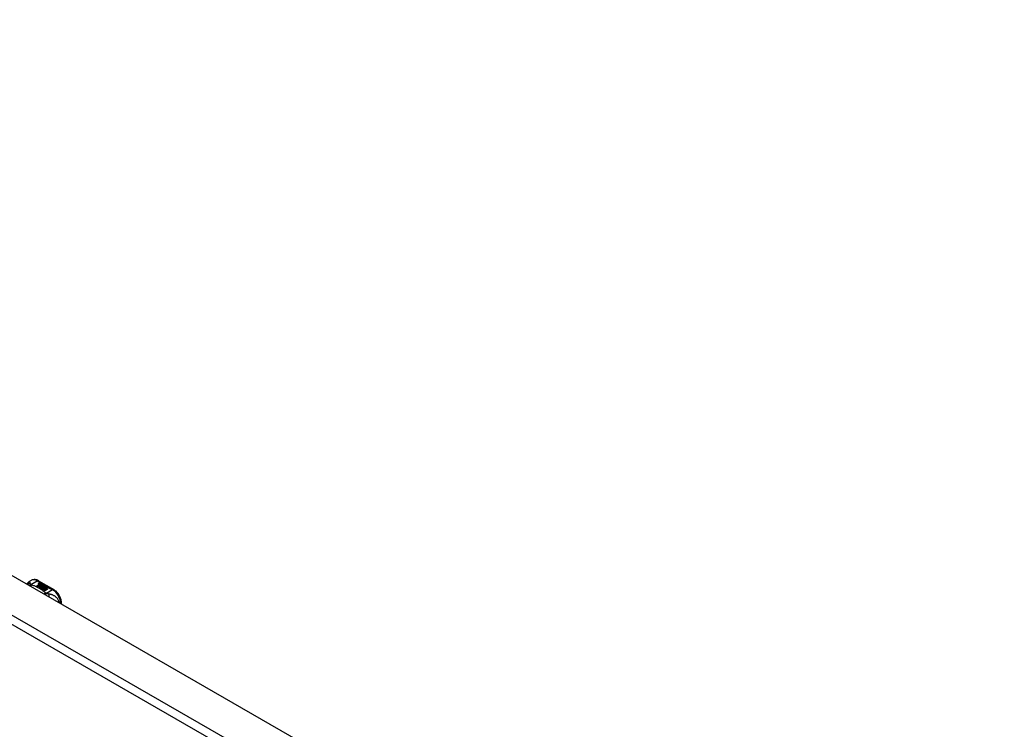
# Model space of a CAD drawing. Header units: inches. Extents: x 387.2 to 455.7, y 148.1 to 211.9.
# Tile 97 of 97: x 438.5 to 455.4, y 180.1 to 192.3. Entities that reach past the tile are written whole.
import ezdxf

# ---------------------------------------------------------------- set-up
doc = ezdxf.new("R2010")
doc.units = ezdxf.units.IN
doc.header["$MEASUREMENT"] = 0
doc.layers.add('Visible Edges(ANSI)', color=7, linetype='Continuous', lineweight=25)
doc.layers.add('Visible Tangent Edges(ANSI)', color=7, linetype='Continuous', lineweight=25)

msp = doc.modelspace()

# ---------------------------------------------------------------- linework, layer by layer
at = {"layer": 'Visible Edges(ANSI)'}
for p, q in [((421.784, 192.294), (455.446, 172.91)), ((438.678, 182.632), (438.718, 182.655)), ((438.81, 182.559), (438.847, 182.58)), ((438.824, 182.55), (438.81, 182.559)), ((438.847, 182.578), (438.811, 182.558)), ((438.862, 182.572), (438.824, 182.55)), ((438.826, 182.549), (438.864, 182.571)), ((438.84, 182.541), (438.826, 182.549)), ((438.864, 182.57), (438.827, 182.549)), ((438.836, 182.648), (439.101, 182.495)), ((438.838, 182.599), (438.857, 182.607)), ((438.857, 182.605), (438.838, 182.597)), ((438.883, 182.566), (438.84, 182.541)), ((438.841, 182.592), (438.841, 182.591)), ((438.842, 182.54), (438.888, 182.567)), ((438.873, 182.522), (438.842, 182.54)), ((438.886, 182.564), (438.843, 182.539)), ((438.863, 182.603), (438.844, 182.595)), ((438.847, 182.58), (438.847, 182.578)), ((438.849, 182.59), (438.849, 182.588)), ((438.849, 182.588), (438.849, 182.586)), ((438.859, 182.577), (438.856, 182.576)), ((438.856, 182.576), (438.862, 182.572)), ((438.856, 182.576), (438.856, 182.574)), ((438.861, 182.572), (438.856, 182.574)), ((438.857, 182.607), (438.863, 182.603)), ((438.857, 182.607), (438.857, 182.605)), ((438.861, 182.602), (438.857, 182.605)), ((438.857, 182.583), (438.857, 182.582)), ((438.894, 182.554), (438.857, 182.532)), ((438.857, 182.532), (438.897, 182.536)), ((438.857, 182.532), (438.857, 182.532)), ((438.897, 182.534), (438.858, 182.531)), ((438.859, 182.576), (438.864, 182.578)), ((438.865, 182.572), (438.859, 182.576)), ((438.86, 182.592), (438.873, 182.597)), ((438.873, 182.596), (438.86, 182.591)), ((438.879, 182.594), (438.86, 182.586)), ((438.86, 182.592), (438.86, 182.591)), ((438.864, 182.576), (438.861, 182.575)), ((438.864, 182.578), (438.863, 182.579)), ((438.864, 182.578), (438.864, 182.576)), ((438.864, 182.571), (438.874, 182.565)), ((438.864, 182.571), (438.864, 182.57)), ((438.874, 182.564), (438.864, 182.57)), ((438.895, 182.585), (438.865, 182.572)), ((438.867, 182.571), (438.891, 182.572)), ((438.875, 182.566), (438.867, 182.571)), ((438.891, 182.57), (438.87, 182.569)), ((438.873, 182.597), (438.879, 182.594)), ((438.873, 182.597), (438.873, 182.596)), ((438.877, 182.593), (438.873, 182.596)), ((438.892, 182.525), (438.873, 182.522)), ((438.874, 182.565), (438.883, 182.566)), ((438.874, 182.565), (438.874, 182.564)), ((438.879, 182.564), (438.874, 182.564)), ((438.89, 182.568), (438.875, 182.566)), ((438.876, 182.583), (438.889, 182.588)), ((438.889, 182.587), (438.876, 182.582)), ((438.888, 182.567), (438.884, 182.56)), ((438.884, 182.56), (438.894, 182.554)), ((438.884, 182.56), (438.884, 182.558)), ((438.893, 182.553), (438.884, 182.558)), ((438.886, 182.56), (438.891, 182.567)), ((438.894, 182.556), (438.886, 182.56)), ((438.891, 182.566), (438.887, 182.56)), ((438.888, 182.513), (438.892, 182.525)), ((438.889, 182.588), (438.895, 182.585)), ((438.889, 182.588), (438.889, 182.587)), ((438.893, 182.584), (438.889, 182.587)), ((438.892, 182.524), (438.889, 182.513)), ((438.891, 182.567), (438.89, 182.568)), ((438.891, 182.572), (438.898, 182.583)), ((438.898, 182.581), (438.891, 182.57)), ((438.891, 182.572), (438.891, 182.57)), ((438.891, 182.567), (438.891, 182.566)), ((438.892, 182.525), (438.892, 182.524)), ((438.9, 182.567), (438.894, 182.556)), ((438.897, 182.536), (438.901, 182.549)), ((438.901, 182.548), (438.897, 182.534)), ((438.897, 182.536), (438.897, 182.534)), ((438.898, 182.583), (438.906, 182.578)), ((438.898, 182.583), (438.898, 182.581)), ((438.905, 182.577), (438.898, 182.581)), ((438.906, 182.578), (438.9, 182.571)), ((438.9, 182.571), (438.901, 182.57)), ((438.9, 182.571), (438.9, 182.569)), ((438.901, 182.569), (438.9, 182.569)), ((438.924, 182.568), (438.9, 182.567)), ((438.901, 182.57), (438.917, 182.572)), ((438.917, 182.57), (438.901, 182.569)), ((438.901, 182.57), (438.901, 182.569)), ((438.901, 182.549), (438.901, 182.548)), ((438.913, 182.529), (438.905, 182.504)), ((438.909, 182.553), (438.909, 182.551)), ((438.913, 182.562), (438.913, 182.56)), ((438.913, 182.562), (438.93, 182.552)), ((438.93, 182.55), (438.913, 182.56)), ((438.935, 182.531), (438.913, 182.529)), ((438.925, 182.55), (438.914, 182.556)), ((438.917, 182.572), (438.924, 182.568)), ((438.917, 182.572), (438.917, 182.57)), ((438.922, 182.568), (438.917, 182.57)), ((438.919, 182.543), (438.917, 182.538)), ((438.917, 182.538), (438.953, 182.542)), ((438.95, 182.54), (438.917, 182.537)), ((438.917, 182.538), (438.917, 182.537)), ((438.921, 182.563), (438.926, 182.565)), ((438.926, 182.564), (438.923, 182.563)), ((438.925, 182.55), (438.925, 182.548)), ((438.926, 182.565), (438.926, 182.564)), ((438.93, 182.552), (438.93, 182.55)), ((438.953, 182.532), (438.932, 182.528)), ((438.932, 182.528), (438.935, 182.531)), ((438.933, 182.555), (438.933, 182.553)), ((438.935, 182.529), (438.934, 182.528)), ((438.935, 182.531), (438.935, 182.529)), ((438.939, 182.524), (438.953, 182.532)), ((438.986, 182.497), (438.939, 182.524)), ((438.953, 182.53), (438.941, 182.523)), ((438.953, 182.542), (438.947, 182.538)), ((438.947, 182.538), (438.989, 182.538)), ((438.947, 182.538), (438.947, 182.536)), ((438.979, 182.536), (438.947, 182.536)), ((438.953, 182.532), (438.953, 182.53)), ((438.989, 182.538), (438.955, 182.532)), ((438.955, 182.532), (439.001, 182.506)), ((438.955, 182.532), (438.955, 182.53)), ((438.999, 182.505), (438.955, 182.53)), ((438.951, 182.477), (438.888, 182.513)), ((438.905, 182.504), (438.92, 182.513)), ((438.905, 182.504), (438.905, 182.504)), ((438.92, 182.511), (438.906, 182.503)), ((438.92, 182.513), (438.966, 182.486)), ((438.92, 182.513), (438.92, 182.511)), ((438.965, 182.485), (438.92, 182.511)), ((438.922, 182.514), (438.937, 182.522)), ((438.968, 182.487), (438.922, 182.514)), ((438.937, 182.521), (438.923, 182.513)), ((438.937, 182.522), (438.984, 182.496)), ((438.937, 182.522), (438.937, 182.521)), ((438.982, 182.495), (438.937, 182.521)), ((438.966, 182.486), (438.951, 182.477)), ((438.984, 182.496), (438.968, 182.487)), ((439.001, 182.506), (438.986, 182.497)), ((439.232, 182.247), (439.232, 182.268))]:
    msp.add_line(p, q, dxfattribs=at)
at = {"layer": 'Visible Edges(ANSI)', "flags": 128}
for points in [[(438.637, 182.59), (438.645, 182.602), (438.654, 182.614), (438.666, 182.624), (438.678, 182.632)], [(438.836, 182.648), (438.822, 182.655), (438.808, 182.661), (438.793, 182.665), (438.778, 182.667), (438.763, 182.668), (438.747, 182.666), (438.732, 182.662), (438.718, 182.655)], [(439.232, 182.268), (439.231, 182.284), (439.229, 182.301), (439.226, 182.317), (439.222, 182.334), (439.216, 182.35), (439.21, 182.366), (439.202, 182.382), (439.194, 182.398), (439.185, 182.413), (439.175, 182.427), (439.164, 182.441), (439.152, 182.454), (439.14, 182.466), (439.127, 182.477), (439.114, 182.487), (439.101, 182.495)]]:
    msp.add_lwpolyline(points, dxfattribs=at)
at = {"layer": 'Visible Edges(ANSI)'}
for centre, major_axis, start_param, end_param in [((438.837, 182.593), (-0.007, 0), 5.820233, 7.062977), ((438.848, 182.59), (0.0192, 0), 2.164208, 2.67864), ((438.848, 182.588), (-0.0192, 0), 5.305801, 5.820233), ((438.837, 182.591), (-0.007, 0), 5.820233, 6.078955), ((438.844, 182.597), (-0.0164, 0), 0.779792, 1.90155), ((438.845, 182.592), (-0.004, 0), 5.90879, 7.175095), ((438.849, 182.591), (-0.0082, 0), 5.323118, 5.90879), ((438.845, 182.591), (-0.004, 0), 0, 0.89191), ((438.848, 182.594), (0.0084, 0), 4.033503, 4.932446), ((438.848, 182.593), (-0.0084, 0), 0.89191, 1.767313), ((438.853, 182.584), (-0.00676, 0), 5.794367, 7.059467), ((438.853, 182.582), (-0.00676, 0), 5.794367, 6.071487), ((438.864, 182.581), (0.0192, 0), 2.419321, 2.652775), ((438.864, 182.579), (-0.0192, 0), 5.560914, 5.794367), ((438.859, 182.587), (0.016, 0), 3.905964, 4.740051), ((438.859, 182.585), (-0.016, 0), 0.764371, 1.402544), ((438.859, 182.588), (-0.016, 0), 0.776281, 1.787416), ((438.842, 182.607), (0.031, 0), 4.949028, 5.337665), ((438.842, 182.605), (-0.031, 0), 1.80809, 2.196072), ((438.861, 182.583), (-0.004, 0), 5.908937, 7.173827), ((438.864, 182.582), (-0.0082, 0), 5.323254, 5.908937), ((438.861, 182.582), (-0.004, 0), 0, 0.890642), ((438.863, 182.585), (0.0084, 0), 4.032234, 4.932287), ((438.863, 182.584), (-0.0084, 0), 0.890642, 1.484281), ((438.863, 182.584), (-0.0084, 0), 1.514337, 1.790695), ((438.858, 182.598), (0.031, 0), 4.932287, 5.323254), ((438.858, 182.596), (-0.031, 0), 1.790695, 2.181662), ((438.911, 182.553), (-0.0101, 0), 5.913952, 6.982716), ((438.911, 182.552), (-0.0101, 0), 5.913952, 6.142632), ((438.92, 182.556), (0.022, 0), 3.701478, 4.680599), ((438.92, 182.555), (-0.022, 0), 0.559885, 1.507168), ((438.919, 182.551), (-0.0188, 0), 5.081623, 5.913952), ((438.919, 182.55), (-0.0188, 0), 5.081623, 5.913952), ((438.92, 182.556), (-0.0199, 0), 0.617996, 1.556283), ((438.916, 182.553), (-0.00637, 0), 4.999578, 6.390788), ((438.916, 182.553), (-0.0073, 0), 0.107602, 1.123637), ((438.916, 182.551), (-0.00637, 0), 0, 0.107602), ((438.916, 182.551), (-0.0073, 0), 0.107602, 1.123637), ((438.918, 182.555), (0.0112, 0), 4.26523, 5.375571), ((438.918, 182.553), (0.0112, 0), 4.26523, 5.375571), ((438.92, 182.56), (-0.0265, 0), 1.556283, 2.296236), ((438.914, 182.552), (0.0205, 0), 0.343453, 1.17916), ((438.907, 182.545), (0.0405, 0), 0.638101, 1.087938), ((438.907, 182.543), (-0.0405, 0), 3.779694, 4.229531), ((438.927, 182.555), (0.0064, 0), 5.210263, 6.626638), ((438.927, 182.553), (0.0064, 0), 5.210263, 6.283185), ((438.929, 182.554), (0.0132, 0), 5.437829, 6.921287), ((438.929, 182.553), (0.0132, 0), 0.108138, 0.638101)]:
    msp.add_ellipse(centre, major_axis=major_axis, ratio=0.575862, start_param=start_param, end_param=end_param, dxfattribs=at)
at = {"layer": 'Visible Tangent Edges(ANSI)'}
for p, q in [((421.194, 191.954), (454.856, 172.57)), ((454.786, 172.448), (421.124, 191.833)), ((438.709, 182.584), (438.817, 182.646)), ((438.817, 182.646), (439.081, 182.493)), ((438.831, 182.595), (438.831, 182.593)), ((438.838, 182.599), (438.838, 182.597)), ((438.842, 182.591), (438.842, 182.589)), ((438.847, 182.586), (438.847, 182.584)), ((438.858, 182.581), (438.858, 182.58)), ((438.865, 182.58), (438.865, 182.579)), ((438.876, 182.583), (438.876, 182.582)), ((438.902, 182.555), (438.902, 182.554)), ((438.909, 182.552), (438.909, 182.551)), ((438.913, 182.549), (438.913, 182.547)), ((438.939, 182.559), (438.939, 182.557)), ((439.081, 182.493), (438.974, 182.431))]:
    msp.add_line(p, q, dxfattribs=at)
at = {"layer": 'Visible Tangent Edges(ANSI)', "flags": 128}
for points in [[(438.694, 182.602), (438.692, 182.602), (438.69, 182.602), (438.688, 182.602), (438.686, 182.602), (438.684, 182.601), (438.682, 182.601), (438.679, 182.601), (438.677, 182.6), (438.675, 182.6), (438.673, 182.599), (438.671, 182.598), (438.669, 182.598), (438.667, 182.597), (438.665, 182.596), (438.663, 182.595), (438.661, 182.594), (438.659, 182.593), (438.657, 182.592), (438.655, 182.591), (438.653, 182.59), (438.651, 182.588), (438.649, 182.587), (438.648, 182.586), (438.646, 182.584)], [(438.694, 182.602), (438.694, 182.605), (438.694, 182.607), (438.693, 182.609), (438.693, 182.611), (438.693, 182.614), (438.692, 182.616), (438.692, 182.618), (438.692, 182.619), (438.691, 182.621), (438.691, 182.623), (438.69, 182.625), (438.69, 182.626), (438.689, 182.627), (438.688, 182.629), (438.688, 182.63), (438.687, 182.631), (438.686, 182.632), (438.685, 182.632), (438.684, 182.633), (438.683, 182.633), (438.682, 182.633), (438.681, 182.633), (438.68, 182.633), (438.678, 182.632)], [(438.709, 182.584), (438.708, 182.583), (438.707, 182.583), (438.705, 182.582), (438.704, 182.582), (438.703, 182.581), (438.701, 182.581), (438.7, 182.58), (438.699, 182.58), (438.697, 182.579), (438.696, 182.578), (438.695, 182.577), (438.694, 182.577), (438.692, 182.576), (438.691, 182.575), (438.69, 182.574), (438.688, 182.574), (438.687, 182.573), (438.686, 182.572), (438.684, 182.571), (438.683, 182.57), (438.682, 182.569), (438.681, 182.568), (438.679, 182.567), (438.678, 182.566)], [(438.709, 182.584), (438.708, 182.585), (438.707, 182.586), (438.706, 182.586), (438.705, 182.587), (438.704, 182.588), (438.703, 182.589), (438.702, 182.59), (438.701, 182.591), (438.7, 182.592), (438.699, 182.593), (438.699, 182.593), (438.698, 182.594), (438.697, 182.595), (438.697, 182.596), (438.696, 182.596), (438.696, 182.597), (438.696, 182.598), (438.695, 182.598), (438.695, 182.599), (438.695, 182.6), (438.695, 182.6), (438.694, 182.601), (438.694, 182.601), (438.694, 182.602)], [(438.719, 182.577), (438.719, 182.577), (438.718, 182.576), (438.717, 182.575), (438.716, 182.574), (438.715, 182.574), (438.714, 182.573), (438.714, 182.572), (438.713, 182.571), (438.712, 182.57), (438.711, 182.569), (438.71, 182.568), (438.709, 182.567), (438.709, 182.566), (438.708, 182.565), (438.707, 182.564), (438.706, 182.563), (438.705, 182.562), (438.704, 182.561), (438.703, 182.56), (438.703, 182.559), (438.702, 182.557), (438.701, 182.556), (438.7, 182.555), (438.699, 182.554)], [(438.719, 182.577), (438.719, 182.577), (438.718, 182.578), (438.718, 182.578), (438.717, 182.578), (438.717, 182.578), (438.716, 182.579), (438.716, 182.579), (438.716, 182.579), (438.715, 182.579), (438.715, 182.58), (438.714, 182.58), (438.714, 182.58), (438.713, 182.58), (438.713, 182.581), (438.713, 182.581), (438.712, 182.581), (438.712, 182.582), (438.711, 182.582), (438.711, 182.582), (438.711, 182.582), (438.71, 182.583), (438.71, 182.583), (438.709, 182.583), (438.709, 182.584)], [(438.962, 182.437), (438.954, 182.444), (438.946, 182.451), (438.938, 182.458), (438.929, 182.465), (438.92, 182.471), (438.911, 182.478), (438.902, 182.484), (438.893, 182.49), (438.883, 182.497), (438.874, 182.503), (438.864, 182.509), (438.854, 182.515), (438.843, 182.521), (438.833, 182.526), (438.822, 182.532), (438.812, 182.537), (438.801, 182.543), (438.789, 182.548), (438.778, 182.553), (438.767, 182.558), (438.755, 182.563), (438.743, 182.568), (438.731, 182.573), (438.719, 182.577)], [(438.962, 182.437), (438.961, 182.437), (438.96, 182.436), (438.959, 182.436), (438.957, 182.435), (438.956, 182.435), (438.955, 182.434), (438.954, 182.434), (438.953, 182.433), (438.951, 182.432), (438.95, 182.432), (438.949, 182.431), (438.948, 182.43), (438.946, 182.429), (438.945, 182.428), (438.944, 182.428), (438.943, 182.427), (438.942, 182.426), (438.94, 182.425), (438.939, 182.424), (438.938, 182.423), (438.937, 182.422), (438.935, 182.421), (438.934, 182.42), (438.933, 182.419)], [(438.974, 182.431), (438.973, 182.431), (438.972, 182.43), (438.971, 182.429), (438.971, 182.428), (438.97, 182.428), (438.969, 182.427), (438.968, 182.426), (438.967, 182.425), (438.967, 182.424), (438.966, 182.423), (438.965, 182.422), (438.964, 182.421), (438.963, 182.42), (438.963, 182.419), (438.962, 182.418), (438.961, 182.416), (438.96, 182.415), (438.959, 182.414), (438.959, 182.413), (438.958, 182.412), (438.957, 182.41), (438.956, 182.409), (438.955, 182.408), (438.955, 182.407)], [(438.974, 182.431), (438.973, 182.432), (438.972, 182.432), (438.972, 182.432), (438.971, 182.432), (438.971, 182.433), (438.97, 182.433), (438.97, 182.433), (438.969, 182.433), (438.969, 182.433), (438.968, 182.434), (438.968, 182.434), (438.967, 182.434), (438.967, 182.434), (438.966, 182.435), (438.966, 182.435), (438.965, 182.435), (438.965, 182.435), (438.965, 182.436), (438.964, 182.436), (438.964, 182.436), (438.963, 182.437), (438.963, 182.437), (438.963, 182.437), (438.962, 182.437)], [(439.01, 182.42), (439.009, 182.42), (439.008, 182.421), (439.006, 182.421), (439.005, 182.421), (439.003, 182.421), (439.002, 182.422), (439.001, 182.422), (438.999, 182.422), (438.998, 182.423), (438.996, 182.423), (438.995, 182.424), (438.993, 182.424), (438.992, 182.425), (438.99, 182.425), (438.988, 182.426), (438.987, 182.426), (438.985, 182.427), (438.983, 182.428), (438.982, 182.428), (438.98, 182.429), (438.978, 182.43), (438.977, 182.43), (438.975, 182.431), (438.974, 182.431)], [(439.196, 182.268), (439.193, 182.282), (439.189, 182.296), (439.183, 182.309), (439.177, 182.321), (439.17, 182.332), (439.162, 182.342), (439.155, 182.352), (439.146, 182.36), (439.138, 182.368), (439.129, 182.375), (439.121, 182.381), (439.112, 182.386), (439.104, 182.391), (439.095, 182.396), (439.087, 182.4), (439.078, 182.403), (439.07, 182.406), (439.061, 182.409), (439.053, 182.411), (439.044, 182.414), (439.036, 182.416), (439.027, 182.417), (439.019, 182.419), (439.01, 182.42)], [(439.01, 182.42), (439.011, 182.419), (439.011, 182.417), (439.011, 182.415), (439.012, 182.414), (439.012, 182.412), (439.012, 182.41), (439.013, 182.409), (439.013, 182.407), (439.013, 182.405), (439.014, 182.403), (439.014, 182.401), (439.014, 182.399), (439.014, 182.397), (439.014, 182.395), (439.015, 182.392), (439.015, 182.39), (439.015, 182.388), (439.015, 182.386), (439.015, 182.384), (439.015, 182.381), (439.015, 182.379), (439.015, 182.377), (439.015, 182.374), (439.015, 182.372)]]:
    msp.add_lwpolyline(points, dxfattribs=at)
at = {"layer": 'Visible Tangent Edges(ANSI)'}
for centre, major_axis, ratio, start_param, end_param in [((438.817, 182.485), (-0.098, 0.171), 0.578093, 5.499721, 6.283185), ((438.817, 182.614), (0.0196, 0.0341), 0.578093, 0, 0.783464), ((439.081, 182.461), (0.0196, 0.0341), 0.578093, 0, 0.783464), ((439.081, 182.332), (0.098, -0.171), 0.578093, 0.795218, 2.358128), ((439.192, 182.268), (0.0394, 0), 0.575862, 5.537379, 6.283185)]:
    msp.add_ellipse(centre, major_axis=major_axis, ratio=ratio, start_param=start_param, end_param=end_param, dxfattribs=at)

doc.saveas('drawing.dxf')
